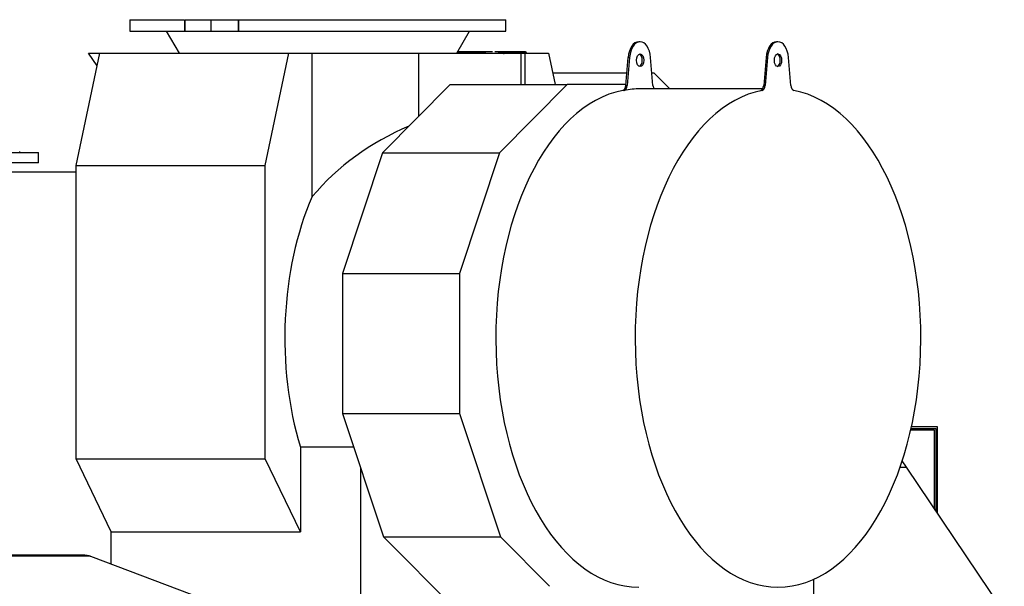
# Model space of a CAD drawing. Header units: inches. Extents: x 0 to 23760, y -13 to 16800.
# Tile 213 of 214: x 20436 to 22138, y 13966 to 14945. Entities that reach past the tile are written whole.
import ezdxf

# ---------------------------------------------------------------- set-up
doc = ezdxf.new("R2010")
doc.units = ezdxf.units.IN
doc.layers.add('254', color=7, linetype='Continuous', true_color=0xffffff)
doc.styles.add('latin_extended', font='simplex.shx')
doc.dimstyles.get("Standard").update_dxf_attribs({"dimtxt": 0.18, "dimasz": 0.18, "dimexe": 0.18, "dimexo": 0.0625, "dimgap": 0.09, "dimtad": 0, "dimtih": 1, "dimtoh": 1, "dimdec": 4, "dimzin": 0, "dimdsep": 46, "dimtxsty": 'Standard', "dimcen": 0.09, "dimadec": 0, "dimazin": 0, "dimtfac": 1, "dimtdec": 4, "dimtofl": 0, "dimtmove": 0, "dimatfit": 3, "dimfxl": 1, "dimtolj": 1, "dimtzin": 0, "dimarcsym": 0})

# ---------------------------------------------------------------- blocks, each defined once
blk = doc.blocks.new('_U6')
at = {"layer": '254', "color": 3, "linetype": 'Continuous', "lineweight": 13, "transparency": 16777216}
for p, q in [((20394.1, 12083), (20394.1, 15385.2)), ((20951, 14985.2), (20951, 15385.2)), ((20534.1, 15345.2), (20811, 15345.2))]:
    blk.add_line(p, q, dxfattribs=at)
at = {"layer": '254', "color": 3, "transparency": 16777216}
for points in [[(20534.1, 15368.5), (20534.1, 15321.9), (20394.1, 15345.2)], [(20811, 15321.9), (20811, 15368.5), (20951, 15345.2)]]:
    blk.add_solid(points, dxfattribs=at)
at = {"layer": 'Defpoints', "color": 0, "transparency": 16777216}
for p in [(20951, 15345.2), (20951, 14945.2), (20394.1, 12043)]:
    blk.add_point(p, dxfattribs=at)
at = {"layer": '254', "color": 2, "lineweight": 13, "transparency": 16777216, "insert": (20492.5, 15555.2), "char_height": 140, "attachment_point": 1, "style": 'latin_extended'}
blk.add_mtext('\\A1;557', dxfattribs=at)

msp = doc.modelspace()

# ---------------------------------------------------------------- linework, layer by layer
at = {"layer": '254', "color": 2, "linetype": 'Continuous', "lineweight": 25}
for p, q in [((20625.955, 14945.212), (20720.573, 14945.212)), ((20625.955, 14945.212), (20625.955, 14925.212)), ((20721.429, 14945.212), (20766.264, 14945.212)), ((20766.264, 14945.212), (20813.346, 14945.212)), ((20766.264, 14925.212), (20766.264, 14945.212)), ((20813.346, 14945.212), (20814.34, 14945.212)), ((20814.34, 14945.212), (21275.955, 14945.212)), ((21275.955, 14925.212), (21275.955, 14945.212)), ((20625.955, 14925.212), (20720.573, 14925.212)), ((20688.701, 14925.212), (20710.955, 14887.431)), ((20720.573, 14925.212), (20721.429, 14925.212)), ((20721.429, 14925.212), (20766.264, 14925.212)), ((20766.264, 14925.212), (20813.346, 14925.212)), ((20813.346, 14925.212), (20814.34, 14925.212)), ((20814.34, 14925.212), (21275.955, 14925.212)), ((21190.955, 14887.431), (21213.21, 14925.212)), ((21507.985, 14907.194), (21505.527, 14907.194)), ((21746.358, 14907.194), (21743.901, 14907.194)), ((20533.27, 14693.076), (20573.844, 14887.431)), ((20554.322, 14887.431), (20573.844, 14887.431)), ((20569.288, 14865.598), (20554.322, 14887.431)), ((20573.844, 14887.431), (20900.686, 14887.431)), ((20860.111, 14693.076), (20900.686, 14887.431)), ((20900.686, 14887.431), (20941.109, 14887.431)), ((20941.109, 14887.431), (21125.339, 14887.431)), ((20941.109, 14639.41), (20941.109, 14887.431)), ((21125.339, 14887.431), (21302.415, 14887.431)), ((21125.339, 14778.159), (21125.339, 14887.431)), ((21252.8, 14889.696), (21192.292, 14889.696)), ((21300.956, 14889.696), (21256.876, 14889.696)), ((21310.021, 14889.696), (21300.953, 14889.696)), ((21302.415, 14887.431), (21309.349, 14887.431)), ((21302.415, 14833.125), (21302.415, 14887.431)), ((21303.461, 14887.43), (21303.403, 14887.707)), ((21309.349, 14887.431), (21349.772, 14887.431)), ((21309.349, 14833.125), (21309.349, 14887.431)), ((21311.369, 14888.051), (21311.498, 14887.431)), ((21349.772, 14887.431), (21361.11, 14833.124)), ((21483.224, 14831.507), (21487.375, 14879.924)), ((21489.832, 14879.924), (21485.682, 14831.507)), ((21530.288, 14831.507), (21526.138, 14879.924)), ((21725.748, 14879.924), (21721.597, 14831.507)), ((21728.205, 14879.924), (21724.055, 14831.507)), ((21768.661, 14831.507), (21764.511, 14879.924)), ((21356.848, 14853.553), (21485.113, 14853.553)), ((21528.397, 14853.553), (21531.942, 14853.553)), ((21531.942, 14853.553), (21559.62, 14825.693)), ((21179.949, 14833.127), (21062.773, 14715.18)), ((21179.949, 14833.127), (21382.165, 14833.127)), ((21382.165, 14833.127), (21264.99, 14715.18)), ((21483.362, 14833.127), (21382.165, 14833.127)), ((21719.848, 14825.694), (21507.985, 14825.694)), ((20268.062, 14715.585), (20468.062, 14715.585)), ((20435.562, 14715.585), (20435.562, 14717.585)), ((20468.062, 14697.585), (20468.062, 14715.585)), ((21062.773, 14715.18), (20993.78, 14506.838)), ((21062.773, 14715.18), (21264.99, 14715.18)), ((21264.99, 14715.18), (21195.997, 14506.838)), ((20468.062, 14697.585), (20268.062, 14697.585)), ((20533.27, 14186.53), (20533.27, 14693.076)), ((20533.27, 14693.076), (20860.111, 14693.076)), ((20860.111, 14186.53), (20860.111, 14693.076)), ((20533.269, 14681.977), (20412.515, 14681.977)), ((20993.78, 14506.838), (20993.78, 14264.586)), ((20993.78, 14506.838), (21195.997, 14506.838)), ((21195.997, 14506.838), (21195.997, 14264.586)), ((20993.78, 14264.586), (21195.997, 14264.586)), ((20993.78, 14264.586), (21064.233, 14051.835)), ((21195.997, 14264.586), (21266.45, 14051.835)), ((21975.858, 14236.353), (22016.042, 14236.353)), ((21976.341, 14238.477), (22019.042, 14238.477)), ((22022.042, 14241.477), (21977.006, 14241.477)), ((22016.042, 14236.353), (22016.042, 14101.145)), ((22019.042, 14238.477), (22019.042, 14096.695)), ((22022.042, 14092.251), (22022.042, 14241.477)), ((20920.798, 14206.374), (20920.798, 14060.436)), ((21013.057, 14206.374), (20920.798, 14206.374)), ((20593.957, 14060.436), (20533.27, 14186.53)), ((20533.27, 14186.53), (20860.111, 14186.53)), ((20920.798, 14060.436), (20860.111, 14186.53)), ((21968.267, 14171.977), (21961.082, 14182.63)), ((21024.831, 14170.82), (21024.831, 13947.212)), ((21957.495, 14171.977), (21968.267, 14171.977)), ((22137.562, 13920.988), (21968.267, 14171.977)), ((20593.957, 14004.438), (20593.957, 14060.436)), ((20593.957, 14060.436), (20920.798, 14060.436)), ((21064.233, 14051.835), (21186.963, 13928.298)), ((21064.233, 14051.835), (21266.45, 14051.835)), ((21266.45, 14051.835), (21351.661, 13966.064)), ((20394.062, 14020.267), (20545.373, 14020.267)), ((20558.082, 14018.008), (20754.562, 13943.696)), ((21808.562, 13853.977), (21808.562, 13978.579))]:
    msp.add_line(p, q, dxfattribs=at)
at = {"layer": '254', "color": 110, "linetype": 'Continuous', "lineweight": 13}
for p, q in [((20720.573, 14925.212), (20720.573, 14945.212)), ((20721.429, 14925.212), (20721.429, 14945.212)), ((20813.346, 14925.212), (20813.346, 14945.212)), ((20814.34, 14925.212), (20814.34, 14945.212)), ((21236.444, 14888.051), (21191.322, 14888.051)), ((21302.303, 14888.051), (21262.475, 14888.051)), ((21302.433, 14887.43), (21302.303, 14888.051)), ((21311.369, 14888.051), (21303.305, 14888.051)), ((21489.832, 14879.924), (21487.375, 14879.924)), ((21725.748, 14879.924), (21728.205, 14879.924)), ((21485.682, 14831.507), (21483.224, 14831.507)), ((21721.597, 14831.507), (21724.055, 14831.507)), ((21480.644, 14823.047), (21478.186, 14823.047)), ((21716.56, 14823.047), (21719.017, 14823.047)), ((20394.062, 14018.008), (20558.082, 14018.008))]:
    msp.add_line(p, q, dxfattribs=at)
at = {"layer": '254', "color": 2, "linetype": 'Continuous', "lineweight": 25}
msp.add_arc((21300.956, 14887.196), 2.5, 11.791977, 90, dxfattribs=at)
for centre, major_axis, ratio, start_param, end_param in [((21505.527, 14875.194), (0, -32), 0.57357644, 3.14159265, 4.56403095), ((21507.985, 14875.194), (0, 32), 0.57357644, 4.86074701, 7.70562361), ((21743.901, 14875.194), (0, 32), 0.57357644, 0, 1.4224383), ((21746.358, 14875.194), (0, 32), 0.57357644, 4.86074701, 7.70562361), ((21310.021, 14887.196), (0, 2.5), 0.57357644, 5.06145483, 6.28318531), ((21505.527, 14875.194), (0, -11), 0.57357644, 1.57079633, 2.94563581), ((21743.901, 14875.194), (0, -11), 0.57357644, 1.57079633, 2.94563581), ((21505.527, 14875.194), (0, -11), 0.57357644, 0.19595684, 1.57079633), ((21743.901, 14875.194), (0, -11), 0.57357644, 0.19595684, 1.57079633), ((21477.551, 14832.985), (0, 10), 0.57357644, 3.25254614, 4.56403095), ((21480.009, 14832.985), (0, -10), 0.57357644, 0.11095348, 1.4224383), ((21507.985, 14395.194), (0, 430.5), 0.57357644, 0, 0.11095348), ((21535.961, 14832.985), (0, -10), 0.57357644, 4.86074701, 5.52944033), ((21715.925, 14832.985), (0, -10), 0.57357644, 0.11095348, 1.4224383), ((21718.382, 14832.985), (0, -10), 0.57357644, 0.11095348, 1.4224383), ((21774.334, 14832.985), (0, -10), 0.57357644, 4.86074701, 6.17223182), ((21505.527, 14395.194), (0, -430.5), 0.57357644, 3.25254614, 6.28318531), ((21746.358, 14395.194), (0, -430.5), 0.57357644, 3.25254614, 9.31382448), ((21296.003, 14395.194), (445.92, 0), 0.90453535, 2.00501286, 2.49123901), ((21125.235, 14395.194), (0, 403.35), 0.57357644, 0.92044268, 2.05796875)]:
    msp.add_ellipse(centre, major_axis=major_axis, ratio=ratio, start_param=start_param, end_param=end_param, dxfattribs=at)
at = {"layer": '254', "color": 110, "linetype": 'Continuous', "lineweight": 13}
for major_axis, ratio, start_param, end_param in [((0, -2.5), 0.57357644, 1.91986218, 3.14159265), ((-2.447, -0.511), 0.2801665, 3.14159994, 4.07200213)]:
    msp.add_ellipse((21300.956, 14887.196), major_axis=major_axis, ratio=ratio, start_param=start_param, end_param=end_param, dxfattribs=at)
at = {"layer": '254', "color": 2, "linetype": 'Continuous', "lineweight": 25}
for centre in [(21507.985, 14875.194), (21746.358, 14875.194)]:
    msp.add_ellipse(centre, major_axis=(0, -11), ratio=0.57357644, dxfattribs=at)
msp.add_open_spline([(21241.05, 14889.058), (21238.569, 14888.515), (21236.088, 14887.973), (21233.608, 14887.431)], degree=3, dxfattribs=at)
for points, degree, knots in [([(21273.252, 14886.035), (21271.133, 14886.924), (21266.915, 14888.297), (21264.851, 14888.792)], 2, [0, 0, 0, 0.52989642, 1, 1, 1]), ([(20545.373, 14020.267), (20545.914, 14020.267), (20546.992, 14020.244), (20548.602, 14020.141), (20550.203, 14019.969), (20551.265, 14019.807), (20552.325, 14019.623), (20552.853, 14019.519), (20553.907, 14019.286), (20554.433, 14019.157), (20555.481, 14018.874), (20556.003, 14018.72), (20557.045, 14018.385), (20557.564, 14018.203), (20558.082, 14018.008)], 3, [0, 0, 0, 0, 0.125, 0.25, 0.375, 0.5, 0.5, 0.625, 0.625, 0.75, 0.75, 0.875, 0.875, 1, 1, 1, 1])]:
    msp.add_open_spline(points, degree=degree, knots=knots, dxfattribs=at)

# ---------------------------------------------------------------- dimensions: what is measured, and where the dimension line sits
at = {"layer": '254', "color": 2, "linetype": 'Continuous', "lineweight": 13}
dim = msp.add_linear_dim(base=(20950.955, 15345.212), p1=(20394.062, 12043.001), p2=(20950.955, 14945.212), dimstyle='Standard', override={"dimscale": 40, "dimtxt": 3.5, "dimasz": 3.5, "dimexe": 1, "dimexo": 1, "dimgap": 1.75, "dimtad": 1, "dimtih": 1, "dimtoh": 0, "dimdec": 0, "dimlfac": 1, "dimzin": 8, "dimdsep": 46, "dimlunit": 2, "dimtxsty": 'latin_extended', "dimsah": 1, "dimse1": 0, "dimse2": 0, "dimsd1": 0, "dimsd2": 0, "dimclrd": 3, "dimclre": 3, "dimclrt": 2, "dimtol": 0, "dimtm": -0.1, "dimtfac": 0.714286, "dimtdec": 3, "dimtofl": 1, "dimtmove": 0, "dimtzin": 8, "dimlwd": 13, "dimlwe": 13}, dxfattribs=at)
dim.commit()
dim.dimension.update_dxf_attribs({"geometry": '_U6', "text_midpoint": (20672.509, 15345.212), "dimtype": 160})

doc.saveas('drawing.dxf')
